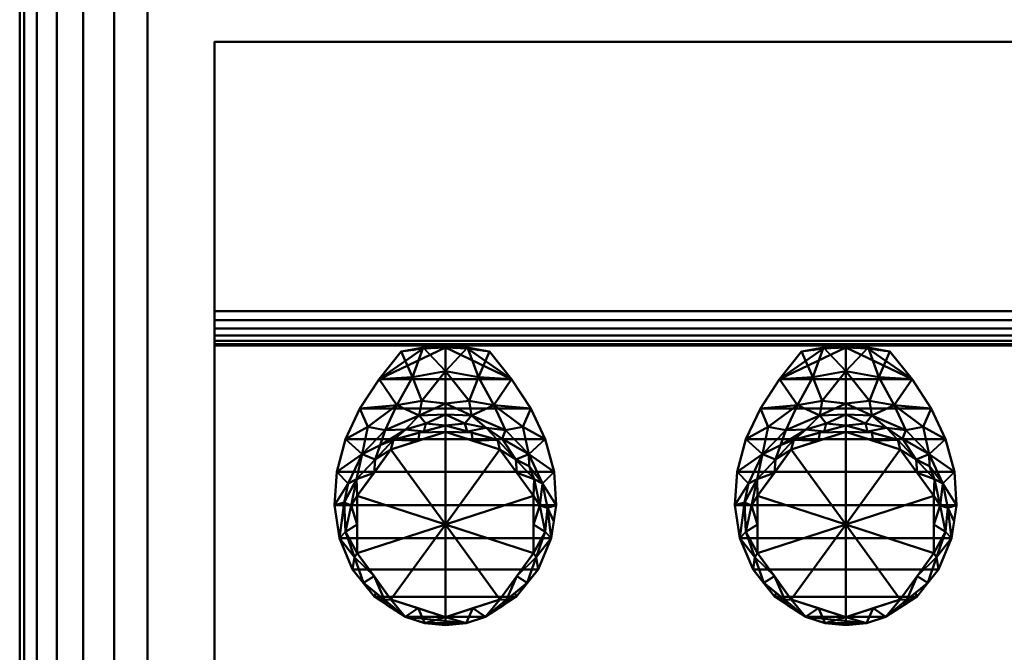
# Model space of a CAD drawing. Header units: millimetres. Extents: x -516 to 516, y -293 to 316.
# Tile 77 of 214: x -516 to -245, y -119 to 55. Entities that reach past the tile are written whole.
import ezdxf

# ---------------------------------------------------------------- set-up
doc = ezdxf.new("R2010")
doc.units = ezdxf.units.MM
doc.layers.add('A-GENM', color=13, linetype='Continuous', lineweight=30)
doc.layers.add('I-FURN', color=30, linetype='Continuous', lineweight=30)

# ---------------------------------------------------------------- blocks, each defined once
blk = doc.blocks.new('Coffre - Blanc-532879-Vue 1')
at = {"layer": 'I-FURN', "lineweight": 40}
mesh = blk.add_polyface(dxfattribs=at)
corners = [(-516, -210.75, 671.7), (-514.81, -210.75, 680.88), (-511.33, -210.75, 689.45), (-505.78, -210.75, 696.86), (-498.53, -210.75, 702.6), (-490.05, -210.75, 706.31), (-480.91, -210.75, 707.74), (-480.91, 273.15, 707.74), (-490.05, 273.15, 706.31), (-498.53, 273.15, 702.6), (-505.78, 273.15, 696.86), (-511.33, 273.15, 689.45), (-514.81, 273.15, 680.88), (-516, 273.15, 671.7)]
mesh.append_faces([[corners[k] for k in face] for face in [(1, 12, 13, 0)]], dxfattribs={"vtx0": -1})
mesh.append_faces([[corners[k] for k in face] for face in [(5, 8, 9, 4), (4, 9, 10, 3), (2, 11, 12, 1), (11, 2, 3, 10)]], dxfattribs={"vtx0": -1, "vtx2": -1})
mesh.append_faces([[corners[k] for k in face] for face in [(6, 7, 8, 5)]], dxfattribs={"vtx2": -1})
mesh = blk.add_polyface(dxfattribs=at)
corners = [(-516, -210.75, 671.7), (-516, 273.15, 671.7), (-516, 273.15, 38.79), (-516, -210.75, 38.79)]
mesh.append_faces([[corners[k] for k in face] for face in [(0, 1, 2, 3)]])
mesh = blk.add_polyface(dxfattribs=at)
corners = [(-480.91, -210.75, 2.75), (-490.05, -210.75, 4.18), (-498.53, -210.75, 7.89), (-505.78, -210.75, 13.64), (-511.33, -210.75, 21.04), (-514.81, -210.75, 29.61), (-516, -210.75, 38.79), (-516, 273.15, 38.79), (-514.81, 273.15, 29.61), (-511.33, 273.15, 21.04), (-505.78, 273.15, 13.64), (-498.53, 273.15, 7.89), (-490.05, 273.15, 4.18), (-480.91, 273.15, 2.75)]
mesh.append_faces([[corners[k] for k in face] for face in [(1, 12, 13, 0)]], dxfattribs={"vtx0": -1})
mesh.append_faces([[corners[k] for k in face] for face in [(5, 8, 9, 4), (4, 9, 10, 3), (2, 11, 12, 1), (11, 2, 3, 10)]], dxfattribs={"vtx0": -1, "vtx2": -1})
mesh.append_faces([[corners[k] for k in face] for face in [(6, 7, 8, 5)]], dxfattribs={"vtx2": -1})
mesh = blk.add_polyface(dxfattribs=at)
corners = [(480.91, -210.75, 707.74), (480.91, 273.15, 707.74), (-480.91, 273.15, 707.74), (-480.91, -210.75, 707.74)]
mesh.append_faces([[corners[k] for k in face] for face in [(0, 1, 2, 3)]])
mesh = blk.add_polyface(dxfattribs=at)
corners = [(-480.91, -210.75, 2.75), (-480.91, 273.15, 2.75), (480.91, 273.15, 2.75), (480.91, -210.75, 2.75)]
mesh.append_faces([[corners[k] for k in face] for face in [(0, 1, 2, 3)]])
mesh = blk.add_polyface(dxfattribs=at)
corners = [(-462.46, -34.14, 76.77), (-462.46, -34.14, 111.14), (-462.46, -33.83, 113.63), (-462.46, -32.9, 115.96), (-462.46, -31.43, 118), (-462.46, -29.49, 119.6), (-462.46, -27.22, 120.66), (-462.46, -24.76, 121.13), (-462.46, 49.35, 118.55), (-462.46, 49.35, 426.69), (-462.46, -162.65, 445.24), (-462.46, -162.65, 73.76), (-462.46, -162.4, 75.63), (-462.46, -161.68, 77.38), (-462.46, -160.53, 78.88), (-462.46, -159.03, 80.03), (-462.46, -157.28, 80.75), (-462.46, -155.41, 81)]
mesh.append_faces([[corners[k] for k in face] for face in [(10, 17, 5, 6)]], dxfattribs={"vtx0": -1, "vtx1": -1, "vtx3": -1})
mesh.append_faces([[corners[k] for k in face] for face in [(10, 16, 17), (10, 14, 15), (10, 12, 13), (10, 13, 14), (10, 15, 16)]], dxfattribs={"vtx0": -1, "vtx2": -1})
mesh.append_faces([[corners[k] for k in face] for face in [(8, 9, 7), (0, 1, 17)]], dxfattribs={"vtx1": -1})
mesh.append_faces([[corners[k] for k in face] for face in [(3, 4, 17), (4, 5, 17), (2, 3, 17), (1, 2, 17)]], dxfattribs={"vtx1": -1, "vtx2": -1})
mesh.append_faces([[corners[k] for k in face] for face in [(6, 7, 9, 10)]], dxfattribs={"vtx1": -1, "vtx3": -1})
mesh.append_faces([[corners[k] for k in face] for face in [(10, 11, 12)]], dxfattribs={"vtx2": -1})
mesh = blk.add_polyface(dxfattribs=at)
corners = [(-26.8, 49.35, 118.55), (-462.46, 49.35, 118.55), (-462.46, -24.76, 121.13), (-26.8, -24.76, 121.13)]
mesh.append_faces([[corners[k] for k in face] for face in [(0, 1, 2, 3)]])
mesh = blk.add_polyface(dxfattribs=at)
corners = [(-26.8, 49.35, 426.69), (-462.46, 49.35, 426.69), (-462.46, 49.35, 118.55), (-26.8, 49.35, 118.55)]
mesh.append_faces([[corners[k] for k in face] for face in [(0, 1, 2, 3)]])
mesh = blk.add_polyface(dxfattribs=at)
corners = [(-26.8, -162.65, 445.24), (-462.46, -162.65, 445.24), (-462.46, 49.35, 426.69), (-26.8, 49.35, 426.69)]
mesh.append_faces([[corners[k] for k in face] for face in [(0, 1, 2, 3)]])
mesh = blk.add_polyface(dxfattribs=at)
corners = [(-26.8, -34.14, 111.14), (-26.8, -33.83, 113.63), (-26.8, -32.9, 115.96), (-26.8, -31.43, 118), (-26.8, -29.49, 119.6), (-26.8, -27.22, 120.66), (-26.8, -24.76, 121.13), (-462.46, -24.76, 121.13), (-462.46, -27.22, 120.66), (-462.46, -29.49, 119.6), (-462.46, -31.43, 118), (-462.46, -32.9, 115.96), (-462.46, -33.83, 113.63), (-462.46, -34.14, 111.14)]
mesh.append_faces([[corners[k] for k in face] for face in [(0, 1, 12, 13)]], dxfattribs={"vtx1": -1})
mesh.append_faces([[corners[k] for k in face] for face in [(1, 2, 11, 12), (10, 11, 2, 3), (4, 5, 8, 9), (9, 10, 3, 4)]], dxfattribs={"vtx1": -1, "vtx3": -1})
mesh.append_faces([[corners[k] for k in face] for face in [(5, 6, 7, 8)]], dxfattribs={"vtx3": -1})
mesh = blk.add_polyface(dxfattribs=at)
corners = [(-26.8, -34.14, 111.14), (-462.46, -34.14, 111.14), (-462.46, -34.14, 76.77), (-26.8, -34.14, 76.77)]
mesh.append_faces([[corners[k] for k in face] for face in [(0, 1, 2, 3)]])
mesh = blk.add_polyface(dxfattribs=at)
corners = [(-26.8, -34.14, 76.77), (-462.46, -34.14, 76.77), (-462.46, -155.41, 81), (-26.8, -155.41, 81)]
mesh.append_faces([[corners[k] for k in face] for face in [(0, 1, 2, 3)]])
blk = doc.blocks.new('Bec - Bec-532885-Vue 1')
at = {"layer": 'A-GENM', "lineweight": 40}
mesh = blk.add_polyface(dxfattribs=at)
corners = [(0.04, -56.12, 373.55), (0.04, -50.09, 349.91), (0.04, -34.34, 331.3), (-6.07, -34.72, 331.3), (-12.08, -35.85, 331.3), (-18.16, -43.45, 335.72), (-23.43, -51.44, 340.36), (-27.38, -59.91, 345.29), (-29.8, -68.86, 350.49), (-30.42, -78.04, 355.83), (-29.05, -87.11, 361.11), (-25.45, -95.72, 366.11), (-19.43, -103.27, 370.5), (-10.99, -108.78, 373.71), (-22.46, -99.4, 373.68), (-27.39, -85.43, 373.64), (-24.35, -70.93, 373.59), (-14.23, -60.11, 373.56), (-22.44, -99.5, 368.31), (-15.77, -104.87, 373.7), (-24.92, -92.41, 373.66), (-19.11, -102.14, 373.69), (-16.12, -105.43, 371.76), (0.04, -41.18, 339.38), (-16.47, -57.47, 355.81), (-13.26, -50.56, 346.2), (0.04, -53.11, 361.73), (-5.9, -57.78, 373.55), (-22.85, -64.04, 358.16), (-7.13, -53.44, 355.53), (-9.01, -42.85, 338.11), (-26.66, -72.08, 361.83), (-25.87, -78.18, 373.61), (-21.24, -56.5, 348.21), (-19.29, -65.52, 373.57), (-6.47, -49.34, 347.42), (-10.92, -57.28, 364.21), (-5.34, -55.63, 364.36), (-27.76, -77.37, 364.5), (-17.88, -61.56, 364.8)]
mesh.append_faces([[corners[k] for k in face] for face in [(3, 23, 2)]], dxfattribs={"vtx0": -1})
mesh.append_faces([[corners[k] for k in face] for face in [(7, 33, 6), (6, 25, 5), (11, 20, 10), (15, 10, 20), (1, 29, 26), (32, 38, 15), (23, 35, 1), (27, 36, 17), (0, 37, 27), (10, 38, 9), (16, 38, 32)]], dxfattribs={"vtx0": -1, "vtx1": -1})
mesh.append_faces([[corners[k] for k in face] for face in [(29, 1, 35), (5, 25, 30), (27, 37, 36), (31, 16, 28), (39, 24, 28), (33, 25, 6), (35, 25, 29), (31, 28, 8), (35, 23, 30), (28, 33, 7), (9, 38, 31), (30, 23, 3), (37, 26, 29), (33, 28, 24), (29, 24, 36), (25, 24, 29), (15, 38, 10), (16, 31, 38), (25, 33, 24), (30, 25, 35), (39, 36, 24), (36, 37, 29), (34, 39, 28), (36, 39, 17)]], dxfattribs={"vtx0": -1, "vtx1": -1, "vtx2": -1})
mesh.append_faces([[corners[k] for k in face] for face in [(14, 11, 18), (28, 7, 8), (12, 19, 21), (19, 12, 22), (18, 21, 14), (21, 18, 12), (11, 14, 20), (39, 34, 17), (28, 16, 34)]], dxfattribs={"vtx0": -1, "vtx2": -1})
mesh.append_faces([[corners[k] for k in face] for face in [(3, 4, 30), (0, 26, 37), (8, 9, 31), (4, 5, 30)]], dxfattribs={"vtx1": -1, "vtx2": -1})
mesh.append_faces([[corners[k] for k in face] for face in [(22, 13, 19)]], dxfattribs={"vtx2": -1})
mesh = blk.add_polyface(dxfattribs=at)
corners = [(0.04, -111.05, 375.03), (-5.62, -110.47, 374.69), (-10.99, -108.78, 373.71), (-19.43, -103.27, 370.5), (-25.45, -95.72, 366.11), (-29.05, -87.11, 361.11), (-30.42, -78.04, 355.83), (-29.8, -68.86, 350.49), (-27.38, -59.91, 345.29), (-23.43, -51.44, 340.36), (-18.16, -43.45, 335.72), (-12.08, -35.85, 331.3), (-6.06, -34.99, 330.8), (0.04, -34.7, 330.63), (6.14, -34.99, 330.8), (12.16, -35.85, 331.3), (18.24, -43.45, 335.72), (23.52, -51.44, 340.36), (27.47, -59.91, 345.29), (29.88, -68.86, 350.49), (30.5, -78.04, 355.83), (29.13, -87.11, 361.11), (25.53, -95.72, 366.11), (19.52, -103.27, 370.5), (11.07, -108.78, 373.71), (5.72, -110.47, 374.69)]
mesh.append_faces([[corners[k] for k in face] for face in [(16, 10, 13)]], dxfattribs={"vtx0": -1, "vtx1": -1, "vtx2": -1})
mesh.append_faces([[corners[k] for k in face] for face in [(9, 17, 18, 8), (10, 16, 17, 9), (16, 13, 14), (8, 18, 19, 7), (5, 21, 22, 4), (3, 23, 24, 2), (7, 19, 20, 6), (10, 12, 13)]], dxfattribs={"vtx0": -1, "vtx2": -1})
mesh.append_faces([[corners[k] for k in face] for face in [(15, 16, 14), (0, 1, 25)]], dxfattribs={"vtx1": -1})
mesh.append_faces([[corners[k] for k in face] for face in [(24, 25, 2), (1, 2, 25)]], dxfattribs={"vtx1": -1, "vtx2": -1})
mesh.append_faces([[corners[k] for k in face] for face in [(20, 21, 5, 6), (22, 23, 3, 4)]], dxfattribs={"vtx1": -1, "vtx3": -1})
mesh.append_faces([[corners[k] for k in face] for face in [(10, 11, 12)]], dxfattribs={"vtx2": -1})
mesh = blk.add_polyface(dxfattribs=at)
corners = [(0.04, -34.34, 331.3), (0.04, -34.7, 330.63), (-6.06, -34.99, 330.8), (-12.08, -35.85, 331.3), (-6.07, -34.72, 331.3), (-3.01, -34.53, 331.3), (-3.01, -34.85, 330.72), (-8.31, -35.14, 331.3), (-8.92, -35.4, 331.04), (-10.5, -35.62, 331.17), (-10.2, -35.5, 331.3)]
mesh.append_faces([[corners[k] for k in face] for face in [(0, 6, 5), (4, 8, 7), (2, 5, 6)]], dxfattribs={"vtx0": -1, "vtx1": -1})
mesh.append_faces([[corners[k] for k in face] for face in [(9, 10, 7, 8), (2, 4, 5), (4, 2, 8)]], dxfattribs={"vtx0": -1, "vtx2": -1})
mesh.append_faces([[corners[k] for k in face] for face in [(0, 1, 6), (9, 3, 10)]], dxfattribs={"vtx2": -1})
mesh = blk.add_polyface(dxfattribs=at)
corners = [(0.04, -34.7, 330.63), (0.04, -34.34, 331.3), (6.15, -34.72, 331.3), (12.16, -35.85, 331.3), (6.14, -34.99, 330.8), (3.1, -34.53, 331.3), (3.09, -34.85, 330.72), (9, -35.4, 331.04), (8.39, -35.14, 331.3), (10.28, -35.5, 331.3), (10.58, -35.62, 331.17)]
mesh.append_faces([[corners[k] for k in face] for face in [(1, 6, 0)]], dxfattribs={"vtx0": -1})
mesh.append_faces([[corners[k] for k in face] for face in [(5, 6, 1)]], dxfattribs={"vtx0": -1, "vtx1": -1})
mesh.append_faces([[corners[k] for k in face] for face in [(4, 5, 2), (7, 2, 8), (5, 4, 6)]], dxfattribs={"vtx0": -1, "vtx2": -1})
mesh.append_faces([[corners[k] for k in face] for face in [(10, 7, 8), (8, 9, 10), (7, 4, 2)]], dxfattribs={"vtx1": -1, "vtx2": -1})
mesh.append_faces([[corners[k] for k in face] for face in [(9, 3, 10)]], dxfattribs={"vtx2": -1})
mesh = blk.add_polyface(dxfattribs=at)
corners = [(0.04, -34.34, 331.3), (0.04, -50.09, 349.91), (0.04, -56.12, 373.55), (14.31, -60.11, 373.56), (24.43, -70.93, 373.59), (27.47, -85.43, 373.64), (22.54, -99.4, 373.68), (11.07, -108.78, 373.71), (19.52, -103.27, 370.5), (25.53, -95.72, 366.11), (29.13, -87.11, 361.11), (30.5, -78.04, 355.83), (29.88, -68.86, 350.49), (27.47, -59.91, 345.29), (23.52, -51.44, 340.36), (18.24, -43.45, 335.72), (12.16, -35.85, 331.3), (6.15, -34.72, 331.3), (25, -92.41, 373.66), (15.85, -104.87, 373.7), (22.52, -99.5, 368.31), (19.2, -102.14, 373.69), (16.2, -105.43, 371.76), (0.04, -41.18, 339.38), (16.55, -57.47, 355.81), (13.34, -50.56, 346.2), (0.04, -53.11, 361.73), (5.98, -57.78, 373.55), (22.93, -64.04, 358.16), (7.21, -53.44, 355.53), (9.1, -42.85, 338.11), (26.74, -72.08, 361.83), (25.95, -78.18, 373.61), (21.32, -56.5, 348.21), (19.37, -65.52, 373.57), (23.02, -67.37, 366.47), (6.55, -49.34, 347.42), (5.42, -55.63, 364.36), (11.25, -56.78, 361.74), (15.65, -59.82, 364.59), (29.82, -82.57, 358.47), (28.1, -78.76, 364.64)]
mesh.append_faces([[corners[k] for k in face] for face in [(21, 20, 6), (6, 9, 18), (10, 18, 9), (14, 33, 13), (20, 21, 8), (11, 41, 40), (2, 37, 26), (34, 39, 3), (5, 41, 32)]], dxfattribs={"vtx0": -1, "vtx1": -1})
mesh.append_faces([[corners[k] for k in face] for face in [(38, 29, 37), (25, 33, 14), (41, 5, 10), (28, 13, 33), (28, 35, 31), (23, 30, 17), (1, 29, 36), (25, 36, 29), (38, 24, 29), (24, 38, 39), (24, 33, 25), (24, 25, 29), (25, 15, 30), (37, 29, 26), (28, 31, 12), (28, 33, 24), (39, 34, 28), (31, 35, 4), (28, 34, 35), (25, 30, 36), (23, 36, 30), (27, 38, 37), (39, 38, 3), (28, 24, 39), (41, 31, 32), (31, 41, 11)]], dxfattribs={"vtx0": -1, "vtx1": -1, "vtx2": -1})
mesh.append_faces([[corners[k] for k in face] for face in [(10, 5, 18), (25, 14, 15), (30, 15, 16), (6, 20, 9), (29, 1, 26), (36, 23, 1), (30, 16, 17), (8, 21, 19), (41, 10, 40), (31, 4, 32), (38, 27, 3)]], dxfattribs={"vtx0": -1, "vtx2": -1})
mesh.append_faces([[corners[k] for k in face] for face in [(11, 12, 31), (22, 8, 19), (2, 27, 37), (34, 4, 35), (12, 13, 28)]], dxfattribs={"vtx1": -1, "vtx2": -1})
mesh.append_faces([[corners[k] for k in face] for face in [(17, 0, 23), (19, 7, 22)]], dxfattribs={"vtx2": -1})
mesh = blk.add_polyface(dxfattribs=at)
corners = [(0.04, -108.85, 445.09), (-14.93, -103.99, 445.08), (-24.18, -91.26, 445.04), (-24.18, -75.52, 444.99), (-14.93, -62.78, 444.95), (0.04, -57.92, 444.94), (0.04, -56.12, 373.55), (-14.23, -60.11, 373.56), (-24.35, -70.93, 373.59), (-27.39, -85.43, 373.64), (-22.46, -99.4, 373.68), (-10.99, -108.78, 373.71), (-5.62, -110.47, 374.69), (0.04, -111.05, 375.03), (-7.44, -106.42, 445.08), (-7.44, -60.35, 444.94), (-7.09, -58.11, 373.55), (-19.55, -69.15, 444.97), (-19.29, -65.52, 373.57), (-25.87, -78.18, 373.61), (-24.18, -83.39, 445.01), (-16.73, -104.09, 373.69), (-19.55, -97.62, 445.06), (-24.92, -92.41, 373.66)]
mesh.append_faces([[corners[k] for k in face] for face in [(5, 16, 15), (4, 18, 17), (1, 11, 14), (8, 17, 18), (9, 20, 19), (3, 19, 20), (22, 21, 1), (21, 22, 10), (12, 14, 11)]], dxfattribs={"vtx0": -1, "vtx1": -1})
mesh.append_faces([[corners[k] for k in face] for face in [(9, 2, 20), (7, 4, 15), (8, 3, 17), (2, 9, 23), (12, 0, 14), (3, 8, 19), (23, 22, 2)]], dxfattribs={"vtx0": -1, "vtx2": -1})
mesh.append_faces([[corners[k] for k in face] for face in [(13, 0, 12)]], dxfattribs={"vtx1": -1})
mesh.append_faces([[corners[k] for k in face] for face in [(16, 7, 15), (7, 18, 4), (21, 11, 1), (23, 10, 22)]], dxfattribs={"vtx1": -1, "vtx2": -1})
mesh.append_faces([[corners[k] for k in face] for face in [(5, 6, 16)]], dxfattribs={"vtx2": -1})
mesh = blk.add_polyface(dxfattribs=at)
corners = [(0.04, -56.12, 373.55), (0.04, -57.92, 444.94), (15.01, -62.78, 444.95), (24.26, -75.52, 444.99), (24.26, -91.26, 445.04), (15.01, -103.99, 445.08), (0.04, -108.85, 445.09), (0.04, -111.05, 375.03), (5.72, -110.47, 374.69), (11.07, -108.78, 373.71), (22.54, -99.4, 373.68), (27.47, -85.43, 373.64), (24.43, -70.93, 373.59), (14.31, -60.11, 373.56), (7.53, -106.42, 445.08), (7.53, -60.35, 444.94), (7.18, -58.11, 373.55), (19.37, -65.52, 373.57), (19.64, -69.15, 444.97), (16.81, -104.09, 373.69), (19.64, -97.62, 445.06), (25, -92.41, 373.66), (24.26, -83.39, 445.01), (25.95, -78.18, 373.61)]
mesh.append_faces([[corners[k] for k in face] for face in [(1, 16, 0)]], dxfattribs={"vtx0": -1})
mesh.append_faces([[corners[k] for k in face] for face in [(9, 14, 8), (5, 19, 20), (6, 8, 14), (20, 21, 4), (21, 20, 10), (22, 23, 3), (12, 3, 23)]], dxfattribs={"vtx0": -1, "vtx1": -1})
mesh.append_faces([[corners[k] for k in face] for face in [(13, 15, 2), (5, 9, 19), (12, 18, 3), (22, 11, 23), (17, 2, 18), (15, 13, 16), (18, 12, 17)]], dxfattribs={"vtx0": -1, "vtx2": -1})
mesh.append_faces([[corners[k] for k in face] for face in [(7, 8, 6)]], dxfattribs={"vtx1": -1})
mesh.append_faces([[corners[k] for k in face] for face in [(1, 15, 16), (5, 14, 9), (21, 11, 4), (17, 13, 2), (19, 10, 20), (22, 4, 11)]], dxfattribs={"vtx1": -1, "vtx2": -1})
mesh = blk.add_polyface(dxfattribs=at)
corners = [(0.04, -57.92, 444.94), (-14.93, -62.78, 444.95), (-24.18, -75.52, 444.99), (-24.18, -91.26, 445.04), (-14.93, -103.99, 445.08), (0.04, -108.85, 445.09), (0.04, -83.39, 445.01)]
mesh.append_faces([[corners[k] for k in face] for face in [(6, 4, 5)]], dxfattribs={"vtx0": -1})
mesh.append_faces([[corners[k] for k in face] for face in [(4, 6, 3)]], dxfattribs={"vtx0": -1, "vtx1": -1})
mesh.append_faces([[corners[k] for k in face] for face in [(6, 2, 3)]], dxfattribs={"vtx0": -1, "vtx2": -1})
mesh.append_faces([[corners[k] for k in face] for face in [(1, 2, 6)]], dxfattribs={"vtx1": -1, "vtx2": -1})
mesh.append_faces([[corners[k] for k in face] for face in [(6, 0, 1)]], dxfattribs={"vtx2": -1})
mesh = blk.add_polyface(dxfattribs=at)
corners = [(0.04, -108.85, 445.09), (15.01, -103.99, 445.08), (24.26, -91.26, 445.04), (24.26, -75.52, 444.99), (15.01, -62.78, 444.95), (0.04, -57.92, 444.94), (0.04, -83.39, 445.01)]
mesh.append_faces([[corners[k] for k in face] for face in [(3, 6, 2)]], dxfattribs={"vtx0": -1, "vtx1": -1})
mesh.append_faces([[corners[k] for k in face] for face in [(6, 1, 2)]], dxfattribs={"vtx0": -1, "vtx2": -1})
mesh.append_faces([[corners[k] for k in face] for face in [(5, 6, 4)]], dxfattribs={"vtx1": -1})
mesh.append_faces([[corners[k] for k in face] for face in [(3, 4, 6)]], dxfattribs={"vtx1": -1, "vtx2": -1})
mesh.append_faces([[corners[k] for k in face] for face in [(6, 0, 1)]], dxfattribs={"vtx2": -1})

msp = doc.modelspace()

# ---------------------------------------------------------------- block references
at = {"layer": 'A-GENM', "lineweight": 40, "transparency": 33554636}
for p in [(-399.08, 0, 24.6), (-289.08, 0, 24.6)]:
    msp.add_blockref('Bec - Bec-532885-Vue 1', p, dxfattribs=at)
at = {"layer": 'I-FURN', "lineweight": 40}
msp.add_blockref('Coffre - Blanc-532879-Vue 1', (0, 0, 24.6), dxfattribs=at)

doc.saveas('drawing.dxf')
